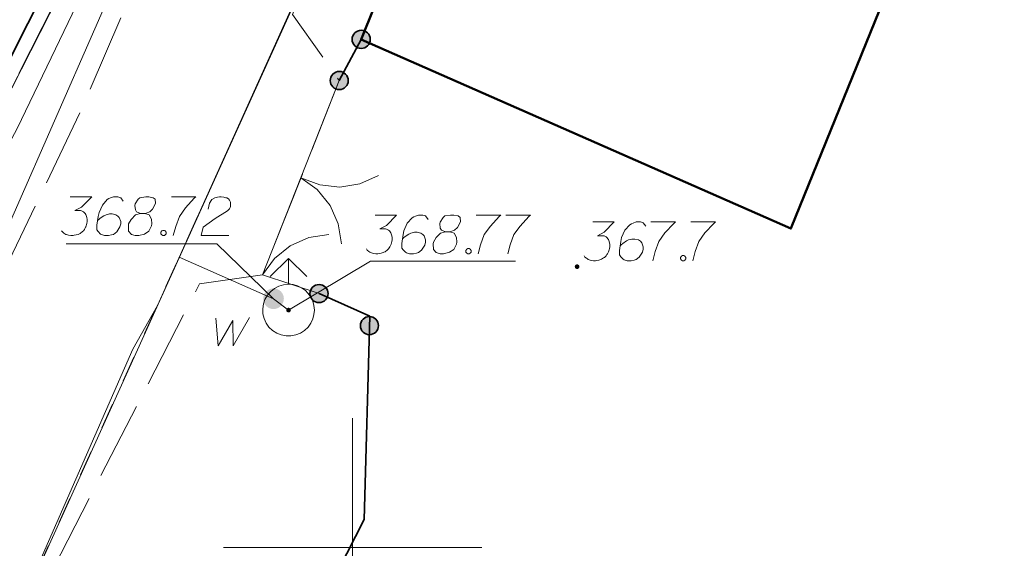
# Model space of a CAD drawing. Header units: metres. Extents: x 5555129 to 5556676, y 5635595 to 5636517.
# Tile 53 of 255: x 5555294 to 5555313, y 5636250 to 5636260. Entities that reach past the tile are written whole.
import ezdxf

# ---------------------------------------------------------------- set-up
doc = ezdxf.new("R2010")
doc.units = ezdxf.units.M
doc.header["$MEASUREMENT"] = 0
for name, pattern in [('L_0_06', [2, 1.5, -0.5]), ('PRZER1-1', [2, 1, -1]), ('PRZER3-1', [4, 3, -1])]:
    doc.linetypes.add(name, pattern=pattern)
for name, color, linetype, lineweight in [('#digitalizacja', 7, 'Continuous', 18), ('#skartowane', 7, 'Continuous', 18), ('#zmodyfikowane', 7, 'Continuous', 18)]:
    doc.layers.add(name, color=color, linetype=linetype, lineweight=lineweight)
for name, color, linetype, lineweight, true_color in [('GESBZO', 7, 'Continuous', 50, 0x0a0909), ('GESDZI', 7, 'Continuous', 18, 0x0a0909), ('GESKKL', 7, 'PRZER3-1', 18, 0x008000), ('GESUZY', 7, 'PRZER1-1', 18, 0x008000), ('GULENN', 1, 'Continuous', 18, 0xff0000)]:
    doc.layers.add(name, color=color, linetype=linetype, lineweight=lineweight, true_color=true_color)

# ---------------------------------------------------------------- blocks, each defined once
blk = doc.blocks.new('SLBRA')
at = {"color": 0, "flags": 128}
for points in [[(0, 0), (-0.068148, -0.517638), (-0.267949, -1), (-0.585786, -1.414214), (-1, -1.732051)], [(1, -1.732051), (0.585786, -1.414214), (0.267949, -1), (0.068148, -0.517638), (0, 0)]]:
    blk.add_lwpolyline(points, dxfattribs=at)
blk = doc.blocks.new('KOLO_1')
blk.add_hatch(color=0).paths.add_polyline_path([(0, -0.5), (-0.12941, -0.482963), (-0.25, -0.433013), (-0.353553, -0.353553), (-0.433013, -0.25), (-0.482963, -0.12941), (-0.5, 0), (-0.482963, 0.12941), (-0.433013, 0.25), (-0.353553, 0.353553), (-0.25, 0.433013), (-0.12941, 0.482963), (0, 0.5), (0.12941, 0.482963), (0.25, 0.433013), (0.353553, 0.353553), (0.433013, 0.25), (0.482963, 0.12941), (0.5, 0), (0.482963, -0.12941), (0.433013, -0.25), (0.353553, -0.353553), (0.25, -0.433013), (0.12941, -0.482963)])
blk = doc.blocks.new('SUUS02')
at = {"color": 0, "flags": 128}
blk.add_lwpolyline([(1, 0), (0.984808, -0.173648), (0.939693, -0.34202), (0.866025, -0.5), (0.766044, -0.642788), (0.642788, -0.766044), (0.5, -0.866025), (0.34202, -0.939693), (0.173648, -0.984808), (0, -1), (-0.173648, -0.984808), (-0.34202, -0.939693), (-0.5, -0.866025), (-0.654861, -0.75575), (-0.786053, -0.618159), (-0.888835, -0.458227), (-0.959493, -0.281733), (-0.995472, -0.095056), (-0.995472, 0.095056), (-0.959493, 0.281733), (-0.888835, 0.458227), (-0.786053, 0.618159), (-0.654861, 0.75575), (-0.5, 0.866025), (-0.327068, 0.945001), (-0.142315, 0.989821), (0.047582, 0.998867), (0.235759, 0.971812), (0.415415, 0.909632), (0.580057, 0.814576), (0.723734, 0.690079), (0.841254, 0.540641), (0.928368, 0.371662), (0.981929, 0.189251), (1, 0)], close=True, dxfattribs=at)
for points in [[(1.292893, 0.707107), (2, 0), (1.292893, -0.707107)], [(1, 0), (2, 0)]]:
    blk.add_lwpolyline(points, dxfattribs=at)

msp = doc.modelspace()

# ---------------------------------------------------------------- hatches: boundary and pattern name
at = {"layer": '#digitalizacja', "linetype": 'Continuous', "lineweight": 18}
h = msp.add_hatch(color=7, dxfattribs=at)
edge = h.paths.add_edge_path()
edge.add_arc((5555298.76, 5636254.59), 0.045, 0, 360)
at = {"layer": '#skartowane', "linetype": 'Continuous', "lineweight": 35}
h = msp.add_hatch(color=7, dxfattribs=at)
edge = h.paths.add_edge_path()
edge.add_arc((5555300.165, 5636259.826), 0.175, 0, 360)
h = msp.add_hatch(color=7, dxfattribs=at)
edge = h.paths.add_edge_path()
edge.add_arc((5555299.74, 5636259.03), 0.175, 0, 360)
h = msp.add_hatch(color=7, dxfattribs=at)
edge = h.paths.add_edge_path()
edge.add_arc((5555299.35, 5636254.91), 0.175, 0, 360)
at = {"layer": '#skartowane', "linetype": 'Continuous', "lineweight": 18}
h = msp.add_hatch(color=7, dxfattribs=at)
edge = h.paths.add_edge_path()
edge.add_arc((5555298.47, 5636254.81), 0.2, 0, 360)
at = {"layer": '#skartowane', "linetype": 'Continuous', "lineweight": 35}
h = msp.add_hatch(color=7, dxfattribs=at)
edge = h.paths.add_edge_path()
edge.add_arc((5555300.325, 5636254.289), 0.175, 0, 360)
at = {"layer": '#zmodyfikowane', "linetype": 'Continuous', "lineweight": 18}
h = msp.add_hatch(color=7, dxfattribs=at)
edge = h.paths.add_edge_path()
edge.add_arc((5555304.34, 5636255.43), 0.045, 0, 360)

# ---------------------------------------------------------------- linework, layer by layer
at = {"layer": '#digitalizacja', "color": 5, "linetype": 'Continuous', "lineweight": 18}
for q in [(5555296.647, 5636255.611), (5555298.76, 5636254.59)]:
    msp.add_line((5555298.47, 5636254.81), q, dxfattribs=at)
at = {"layer": '#digitalizacja', "color": 5, "linetype": 'Continuous', "lineweight": 18, "flags": 128}
for points in [[(5555337.162, 5636356.758), (5555333.91, 5636346.86), (5555332.141, 5636340.262), (5555329.659, 5636333.256), (5555325.007, 5636321.927), (5555321.758, 5636311.173), (5555318.74, 5636301.601), (5555313.524, 5636290.896), (5555310.011, 5636284.703), (5555306.61, 5636278.7), (5555301.965, 5636267.989), (5555298.98, 5636260.79), (5555296.225, 5636254.68), (5555295.748, 5636253.835)], [(5555295.748, 5636253.835), (5555291.221, 5636243.514), (5555282.539, 5636228.279), (5555280.252, 5636224.266)]]:
    msp.add_lwpolyline(points, dxfattribs=at)
at = {"layer": '#digitalizacja', "color": 1, "linetype": 'Continuous', "lineweight": 18, "flags": 128}
msp.add_lwpolyline([(5555284.639, 5636239.754), (5555291.106, 5636251.135), (5555296.575, 5636263.596)], dxfattribs=at)
at = {"layer": '#skartowane', "color": 7, "linetype": 'Continuous', "lineweight": 35}
msp.add_line((5555300.165, 5636259.826), (5555299.74, 5636259.03), dxfattribs=at)
at = {"layer": '#skartowane', "color": 7, "linetype": 'Continuous', "lineweight": 18}
for p, q in [((5555299.74, 5636259.03), (5555298.26, 5636255.27)), ((5555298.26, 5636255.27), (5555299.35, 5636254.91))]:
    msp.add_line(p, q, dxfattribs=at)
at = {"layer": '#skartowane', "color": 7, "linetype": 'L_0_06', "lineweight": 18, "flags": 128}
msp.add_lwpolyline([(5555319.91, 5636279.38), (5555323.03, 5636275.28), (5555329.28, 5636268.46), (5555334.03, 5636263.4), (5555345.03, 5636252.49), (5555346.54, 5636251.45), (5555345.73, 5636247.93), (5555332.42, 5636261.49), (5555327.2, 5636266.8), (5555317.86, 5636277.41), (5555315.42, 5636280.01), (5555313.35, 5636281.16), (5555310.91, 5636281.48), (5555308.55, 5636280.93), (5555307.33, 5636278.49), (5555300.21, 5636263.98), (5555298.84, 5636260.31), (5555299.74, 5636259.03), (5555298.26, 5636255.27), (5555297.04, 5636255.1), (5555292.88, 5636247), (5555292.08, 5636246.05), (5555288.59, 5636239.37), (5555285.9, 5636234.86), (5555282.53, 5636231.41), (5555279.83, 5636229.99), (5555275.41, 5636228.95), (5555271.53, 5636229.31), (5555268.13, 5636230.4), (5555264.62, 5636232.17), (5555253.07, 5636239.68), (5555243.27, 5636245.93), (5555229.11, 5636254.41), (5555220.5, 5636258.77), (5555213.45, 5636261.65), (5555208.14, 5636263.06), (5555202.51, 5636263.31), (5555198.72, 5636262.51), (5555193.02, 5636260.05), (5555189.79, 5636257.33), (5555186.81, 5636252.47), (5555184.72, 5636245.33), (5555179.71, 5636245.97), (5555181.09, 5636251.46), (5555182.84, 5636255.67), (5555185.21, 5636259.68), (5555188.88, 5636264.05), (5555188.73, 5636266.82), (5555186.51, 5636270.36), (5555177.24, 5636279.14), (5555172.12, 5636284.35), (5555168.67, 5636288.73), (5555165.68, 5636293.64), (5555163.11, 5636298.61), (5555159.69, 5636305.28), (5555154.96, 5636314.88), (5555157.25, 5636316.15), (5555161.87, 5636306.69), (5555165.41, 5636299.79), (5555167.81, 5636295.12), (5555170.82, 5636290.32), (5555174.09, 5636286.04), (5555178.95, 5636281.15), (5555193.27, 5636269.09), (5555198.74, 5636266.34), (5555202.91, 5636266.53), (5555208.67, 5636266.05), (5555214.33, 5636264.32), (5555221.74, 5636261.36), (5555230.37, 5636257.02), (5555244.89, 5636248.46), (5555254.7, 5636242.22), (5555266.71, 5636234.85), (5555271.59, 5636232.9), (5555275.32, 5636232.51), (5555278.58, 5636233.38), (5555282.52, 5636236.11), (5555285.35, 5636239.7), (5555289.44, 5636247.37), (5555294.78, 5636258.52), (5555297.61, 5636265.12), (5555304.52, 5636279.57), (5555309.3, 5636287.58), (5555310.96, 5636291.13)], dxfattribs=at)
at = {"layer": '#skartowane', "color": 7, "linetype": 'Continuous', "lineweight": 35, "flags": 128}
for points in [[(5555294.6, 5636264.97), (5555294.19, 5636264.03), (5555294.6, 5636261.89), (5555284.46, 5636241.75), (5555282.65, 5636239.36), (5555280.44, 5636237.3), (5555277.57, 5636236.14), (5555274.71, 5636235.37), (5555271.67, 5636235.59), (5555268.78, 5636236.15), (5555266.05, 5636237.48), (5555263.48, 5636238.92), (5555256.02, 5636244.07), (5555263.72, 5636256.91)], [(5555298.04, 5636246.25), (5555300.22, 5636250.54), (5555300.33, 5636254.47), (5555299.35, 5636254.91)]]:
    msp.add_lwpolyline(points, dxfattribs=at)
at = {"layer": '#skartowane', "color": 5, "linetype": 'Continuous', "lineweight": 18, "flags": 128}
for points in [[(5555294.541, 5636256.781), (5555294.954, 5636256.781), (5555294.759, 5636256.58), (5555294.629, 5636256.515), (5555294.735, 5636256.515), (5555294.759, 5636256.51), (5555294.771, 5636256.504), (5555294.783, 5636256.498), (5555294.795, 5636256.492), (5555294.818, 5636256.474), (5555294.83, 5636256.456), (5555294.842, 5636256.439), (5555294.848, 5636256.421), (5555294.86, 5636256.38), (5555294.865, 5636256.344), (5555294.865, 5636256.326), (5555294.865, 5636256.303), (5555294.86, 5636256.267), (5555294.854, 5636256.244), (5555294.848, 5636256.22), (5555294.842, 5636256.202), (5555294.836, 5636256.191), (5555294.83, 5636256.179), (5555294.824, 5636256.167), (5555294.812, 5636256.149), (5555294.795, 5636256.126), (5555294.777, 5636256.108), (5555294.765, 5636256.096), (5555294.747, 5636256.084), (5555294.73, 5636256.073), (5555294.706, 5636256.061), (5555294.694, 5636256.055), (5555294.653, 5636256.043), (5555294.617, 5636256.037), (5555294.594, 5636256.031), (5555294.552, 5636256.031), (5555294.505, 5636256.037), (5555294.487, 5636256.043), (5555294.47, 5636256.049), (5555294.452, 5636256.055), (5555294.434, 5636256.067), (5555294.417, 5636256.078), (5555294.387, 5636256.102), (5555294.369, 5636256.126)], [(5555295.562, 5636256.698), (5555295.515, 5636256.763), (5555295.462, 5636256.781), (5555295.379, 5636256.781), (5555295.32, 5636256.758), (5555295.285, 5636256.746), (5555295.255, 5636256.728), (5555295.161, 5636256.622), (5555295.096, 5636256.48), (5555295.078, 5636256.403), (5555295.054, 5636256.232), (5555295.054, 5636256.143), (5555295.078, 5636256.108), (5555295.125, 5636256.061), (5555295.143, 5636256.049), (5555295.202, 5636256.031), (5555295.279, 5636256.031), (5555295.338, 5636256.043), (5555295.379, 5636256.055), (5555295.438, 5636256.102), (5555295.497, 5636256.197), (5555295.515, 5636256.256), (5555295.515, 5636256.303), (5555295.485, 5636256.38), (5555295.462, 5636256.409), (5555295.42, 5636256.433), (5555295.35, 5636256.45), (5555295.297, 5636256.45), (5555295.232, 5636256.433), (5555295.19, 5636256.415), (5555295.119, 5636256.368), (5555295.084, 5636256.338), (5555295.066, 5636256.321)], [(5555295.899, 5636256.456), (5555295.981, 5636256.456), (5555296.005, 5636256.462), (5555296.076, 5636256.492), (5555296.129, 5636256.539), (5555296.188, 5636256.651), (5555296.182, 5636256.734), (5555296.141, 5636256.763), (5555296.058, 5636256.781), (5555295.999, 5636256.781), (5555295.887, 5636256.763), (5555295.852, 5636256.734), (5555295.792, 5636256.645), (5555295.787, 5636256.616), (5555295.798, 5636256.527), (5555295.822, 5636256.492), (5555295.899, 5636256.456), (5555295.804, 5636256.433), (5555295.716, 5636256.344), (5555295.668, 5636256.256), (5555295.663, 5636256.226), (5555295.668, 5636256.114), (5555295.722, 5636256.055), (5555295.792, 5636256.031), (5555295.863, 5636256.031), (5555295.976, 5636256.061), (5555296.058, 5636256.114), (5555296.111, 5636256.22), (5555296.117, 5636256.256), (5555296.111, 5636256.35), (5555296.064, 5636256.433), (5555295.981, 5636256.456)], [(5555296.495, 5636256.781), (5555296.968, 5636256.781), (5555296.938, 5636256.752), (5555296.767, 5636256.569), (5555296.649, 5636256.403), (5555296.578, 5636256.208), (5555296.531, 5636256.031)], [(5555297.204, 5636256.545), (5555297.233, 5636256.657), (5555297.28, 5636256.728), (5555297.334, 5636256.758), (5555297.387, 5636256.775), (5555297.428, 5636256.781), (5555297.458, 5636256.781), (5555297.511, 5636256.775), (5555297.546, 5636256.763), (5555297.564, 5636256.758), (5555297.599, 5636256.74), (5555297.617, 5636256.716), (5555297.629, 5636256.693), (5555297.635, 5636256.675), (5555297.641, 5636256.651), (5555297.641, 5636256.622), (5555297.635, 5636256.592), (5555297.629, 5636256.574), (5555297.617, 5636256.551), (5555297.599, 5636256.527), (5555297.582, 5636256.51), (5555297.34, 5636256.362), (5555297.109, 5636256.191), (5555297.068, 5636256.031), (5555297.605, 5636256.031)], [(5555300.437, 5636256.428), (5555300.85, 5636256.428), (5555300.655, 5636256.227), (5555300.525, 5636256.162), (5555300.632, 5636256.162), (5555300.655, 5636256.156), (5555300.667, 5636256.15), (5555300.679, 5636256.144), (5555300.691, 5636256.138), (5555300.714, 5636256.12), (5555300.726, 5636256.103), (5555300.738, 5636256.085), (5555300.744, 5636256.067), (5555300.756, 5636256.026), (5555300.762, 5636255.991), (5555300.762, 5636255.973), (5555300.762, 5636255.949), (5555300.756, 5636255.914), (5555300.75, 5636255.89), (5555300.744, 5636255.867), (5555300.738, 5636255.849), (5555300.732, 5636255.837), (5555300.726, 5636255.825), (5555300.72, 5636255.813), (5555300.708, 5636255.796), (5555300.691, 5636255.772), (5555300.673, 5636255.754), (5555300.661, 5636255.743), (5555300.643, 5636255.731), (5555300.626, 5636255.719), (5555300.602, 5636255.707), (5555300.59, 5636255.701), (5555300.549, 5636255.689), (5555300.514, 5636255.683), (5555300.49, 5636255.678), (5555300.449, 5636255.678), (5555300.401, 5636255.683), (5555300.384, 5636255.689), (5555300.366, 5636255.695), (5555300.348, 5636255.701), (5555300.33, 5636255.713), (5555300.313, 5636255.725), (5555300.283, 5636255.748), (5555300.265, 5636255.772)], [(5555301.458, 5636256.345), (5555301.411, 5636256.41), (5555301.358, 5636256.428), (5555301.275, 5636256.428), (5555301.216, 5636256.404), (5555301.181, 5636256.392), (5555301.151, 5636256.374), (5555301.057, 5636256.268), (5555300.992, 5636256.126), (5555300.974, 5636256.05), (5555300.95, 5636255.878), (5555300.95, 5636255.79), (5555300.974, 5636255.754), (5555301.021, 5636255.707), (5555301.039, 5636255.695), (5555301.098, 5636255.678), (5555301.175, 5636255.678), (5555301.234, 5636255.689), (5555301.275, 5636255.701), (5555301.334, 5636255.748), (5555301.393, 5636255.843), (5555301.411, 5636255.902), (5555301.411, 5636255.949), (5555301.382, 5636256.026), (5555301.358, 5636256.055), (5555301.317, 5636256.079), (5555301.246, 5636256.097), (5555301.193, 5636256.097), (5555301.128, 5636256.079), (5555301.086, 5636256.061), (5555301.015, 5636256.014), (5555300.98, 5636255.985), (5555300.962, 5636255.967)], [(5555301.795, 5636256.103), (5555301.878, 5636256.103), (5555301.901, 5636256.109), (5555301.972, 5636256.138), (5555302.025, 5636256.185), (5555302.084, 5636256.298), (5555302.078, 5636256.38), (5555302.037, 5636256.41), (5555301.954, 5636256.428), (5555301.895, 5636256.428), (5555301.783, 5636256.41), (5555301.748, 5636256.38), (5555301.689, 5636256.292), (5555301.683, 5636256.262), (5555301.695, 5636256.174), (5555301.718, 5636256.138), (5555301.795, 5636256.103), (5555301.7, 5636256.079), (5555301.612, 5636255.991), (5555301.565, 5636255.902), (5555301.559, 5636255.872), (5555301.565, 5636255.76), (5555301.618, 5636255.701), (5555301.689, 5636255.678), (5555301.759, 5636255.678), (5555301.872, 5636255.707), (5555301.954, 5636255.76), (5555302.007, 5636255.867), (5555302.013, 5636255.902), (5555302.007, 5636255.996), (5555301.96, 5636256.079), (5555301.878, 5636256.103)], [(5555302.391, 5636256.428), (5555302.864, 5636256.428), (5555302.834, 5636256.398), (5555302.663, 5636256.215), (5555302.545, 5636256.05), (5555302.474, 5636255.855), (5555302.427, 5636255.678)], [(5555302.964, 5636256.428), (5555303.436, 5636256.428), (5555303.407, 5636256.398), (5555303.236, 5636256.215), (5555303.118, 5636256.05), (5555303.047, 5636255.855), (5555302.999, 5636255.678)], [(5555296.33, 5636256.132), (5555296.359, 5636256.132), (5555296.377, 5636256.12), (5555296.395, 5636256.096), (5555296.395, 5636256.067), (5555296.377, 5636256.043), (5555296.359, 5636256.031), (5555296.33, 5636256.031), (5555296.312, 5636256.043), (5555296.294, 5636256.067), (5555296.294, 5636256.096), (5555296.312, 5636256.12), (5555296.33, 5636256.132)], [(5555302.226, 5636255.778), (5555302.255, 5636255.778), (5555302.273, 5636255.766), (5555302.291, 5636255.743), (5555302.291, 5636255.713), (5555302.273, 5636255.689), (5555302.255, 5636255.678), (5555302.226, 5636255.678), (5555302.208, 5636255.689), (5555302.19, 5636255.713), (5555302.19, 5636255.743), (5555302.208, 5636255.766), (5555302.226, 5636255.778)]]:
    msp.add_lwpolyline(points, dxfattribs=at)
at = {"layer": '#skartowane', "color": 7, "linetype": 'Continuous', "lineweight": 18, "flags": 128}
for points in [[(5555304.645, 5636256.294), (5555305.059, 5636256.294), (5555304.864, 5636256.094), (5555304.734, 5636256.029), (5555304.84, 5636256.029), (5555304.864, 5636256.023), (5555304.876, 5636256.017), (5555304.887, 5636256.011), (5555304.899, 5636256.005), (5555304.923, 5636255.987), (5555304.935, 5636255.97), (5555304.946, 5636255.952), (5555304.952, 5636255.934), (5555304.964, 5636255.893), (5555304.97, 5636255.857), (5555304.97, 5636255.84), (5555304.97, 5636255.816), (5555304.964, 5636255.781), (5555304.958, 5636255.757), (5555304.952, 5636255.733), (5555304.946, 5636255.716), (5555304.941, 5636255.704), (5555304.935, 5636255.692), (5555304.929, 5636255.68), (5555304.917, 5636255.663), (5555304.899, 5636255.639), (5555304.882, 5636255.621), (5555304.87, 5636255.609), (5555304.852, 5636255.598), (5555304.834, 5636255.586), (5555304.811, 5636255.574), (5555304.799, 5636255.568), (5555304.758, 5636255.556), (5555304.722, 5636255.55), (5555304.698, 5636255.544), (5555304.657, 5636255.544), (5555304.61, 5636255.55), (5555304.592, 5636255.556), (5555304.574, 5636255.562), (5555304.557, 5636255.568), (5555304.539, 5636255.58), (5555304.521, 5636255.592), (5555304.492, 5636255.615), (5555304.474, 5636255.639)], [(5555305.667, 5636256.212), (5555305.62, 5636256.277), (5555305.567, 5636256.294), (5555305.484, 5636256.294), (5555305.425, 5636256.271), (5555305.389, 5636256.259), (5555305.36, 5636256.241), (5555305.265, 5636256.135), (5555305.2, 5636255.993), (5555305.183, 5636255.917), (5555305.159, 5636255.745), (5555305.159, 5636255.657), (5555305.183, 5636255.621), (5555305.23, 5636255.574), (5555305.248, 5636255.562), (5555305.307, 5636255.544), (5555305.383, 5636255.544), (5555305.442, 5636255.556), (5555305.484, 5636255.568), (5555305.543, 5636255.615), (5555305.602, 5636255.71), (5555305.62, 5636255.769), (5555305.62, 5636255.816), (5555305.59, 5636255.893), (5555305.567, 5636255.922), (5555305.525, 5636255.946), (5555305.454, 5636255.964), (5555305.401, 5636255.964), (5555305.336, 5636255.946), (5555305.295, 5636255.928), (5555305.224, 5636255.881), (5555305.189, 5636255.852), (5555305.171, 5636255.834)], [(5555305.767, 5636256.294), (5555306.24, 5636256.294), (5555306.21, 5636256.265), (5555306.039, 5636256.082), (5555305.921, 5636255.917), (5555305.85, 5636255.722), (5555305.803, 5636255.544)], [(5555306.541, 5636256.294), (5555307.013, 5636256.294), (5555306.984, 5636256.265), (5555306.812, 5636256.082), (5555306.694, 5636255.917), (5555306.623, 5636255.722), (5555306.576, 5636255.544)], [(5555294.463, 5636255.871), (5555297.371, 5636255.871), (5555298.47, 5636254.81)], [(5555303.148, 5636255.533), (5555300.347, 5636255.533), (5555298.76, 5636254.59)], [(5555306.375, 5636255.645), (5555306.405, 5636255.645), (5555306.423, 5636255.633), (5555306.44, 5636255.609), (5555306.44, 5636255.58), (5555306.423, 5636255.556), (5555306.405, 5636255.544), (5555306.375, 5636255.544), (5555306.358, 5636255.556), (5555306.34, 5636255.58), (5555306.34, 5636255.609), (5555306.358, 5636255.633), (5555306.375, 5636255.645)], [(5555297.355, 5636254.434), (5555297.402, 5636253.897), (5555297.685, 5636254.387), (5555297.691, 5636253.897), (5555298.004, 5636254.446)]]:
    msp.add_lwpolyline(points, dxfattribs=at)
at = {"layer": '#skartowane', "color": 7, "flags": 128}
msp.add_lwpolyline([(5555298.26, 5636255.27), (5555298.49, 5636255.587), (5555298.794, 5636255.833), (5555299.152, 5636255.993), (5555299.539, 5636256.054)], dxfattribs=at)
at = {"layer": '#skartowane', "color": 7, "linetype": 'Continuous', "lineweight": 35}
for centre in [(5555300.165, 5636259.826), (5555299.74, 5636259.03), (5555299.35, 5636254.91), (5555300.325, 5636254.289)]:
    msp.add_circle(centre, 0.175, dxfattribs=at)
at = {"color": 7, "linetype": 'Continuous', "lineweight": 18, "flags": 128}
for points in [[(5555300, 5636247.5), (5555300, 5636252.5)], [(5555297.5, 5636250), (5555302.5, 5636250)]]:
    msp.add_lwpolyline(points, dxfattribs=at)
at = {"layer": 'GESBZO', "color": 7, "linetype": 'Continuous', "lineweight": 50, "flags": 128}
msp.add_lwpolyline([(5555311.808, 5636264.379), (5555308.473, 5636256.165), (5555300.165, 5636259.826), (5555303.369, 5636267.8), (5555305.316, 5636266.953), (5555311.808, 5636264.379)], close=True, dxfattribs=at)
at = {"layer": 'GESDZI', "color": 96, "linetype": 'Continuous', "lineweight": 18, "flags": 128}
for points in [[(5555274.997, 5636234.98), (5555279.944, 5636236.523), (5555284.476, 5636241.337), (5555311.27, 5636293.99), (5555320.16, 5636317.28), (5555322.368, 5636323.208), (5555323.59, 5636326.49), (5555326.04, 5636333.05), (5555329.61, 5636344.98), (5555332.15, 5636353.64), (5555334.3, 5636361.82), (5555338.11, 5636369.71), (5555344.55, 5636379.2), (5555375.95, 5636415.45), (5555379.69, 5636419.03), (5555405.333, 5636448.297), (5555411.98, 5636454.27), (5555423.54, 5636462.48), (5555437.099, 5636466.554), (5555448.915, 5636470.374), (5555453.72, 5636472.454), (5555460.799, 5636470.534), (5555464.253, 5636468.493)], [(5555342.54, 5636360.36), (5555325.26, 5636314.3), (5555323.65, 5636312.16), (5555321.55, 5636300.85), (5555316.27, 5636290.41), (5555313.36, 5636286.16), (5555307.64, 5636279.94), (5555302.66, 5636268.89), (5555289.79, 5636240.47), (5555285.05, 5636232.31), (5555280.777, 5636227.568), (5555269.6, 5636229.495)]]:
    msp.add_lwpolyline(points, dxfattribs=at)
for points in [[(5555255.64, 5636244), (5555291.92, 5636304.86), (5555311.27, 5636293.99), (5555284.476, 5636241.337), (5555279.944, 5636236.523), (5555274.997, 5636234.98), (5555269.493, 5636235.495), (5555265.022, 5636237.714), (5555255.64, 5636244)], [(5555280.777, 5636227.568), (5555285.05, 5636232.31), (5555289.79, 5636240.47), (5555302.66, 5636268.89), (5555307.64, 5636279.94), (5555313.36, 5636286.16), (5555323.464, 5636270.143), (5555330.681, 5636262.484), (5555338.272, 5636254.204), (5555345.595, 5636246.667), (5555341.244, 5636240.506), (5555336.038, 5636234.966), (5555332.099, 5636232.226), (5555322.941, 5636229.367), (5555314.027, 5636226.763), (5555306.629, 5636221.293), (5555300.802, 5636216.239), (5555298.924, 5636211.274), (5555285.045, 5636223.354), (5555280.777, 5636227.568)]]:
    msp.add_lwpolyline(points, close=True, dxfattribs=at)
at = {"layer": 'GESKKL', "color": 96, "linetype": 'PRZER3-1', "lineweight": 18, "ltscale": 0.5, "true_color": 0x008000}
msp.add_lwpolyline([(5555255.64, 5636244), (5555265.022, 5636237.714), (5555269.493, 5636235.495), (5555274.997, 5636234.98), (5555279.944, 5636236.523), (5555284.476, 5636241.337), (5555294.683, 5636261.4), (5555290.811, 5636263.67), (5555283.663, 5636251.573), (5555270.013, 5636259.716), (5555277.529, 5636272.351), (5555279.243, 5636271.33), (5555292.171, 5636287.889), (5555284.52, 5636292.447), (5555255.64, 5636244)], close=True, dxfattribs=at)
at = {"layer": 'GESUZY', "color": 96, "linetype": 'PRZER1-1', "lineweight": 18, "ltscale": 0.5, "true_color": 0x008000}
for points in [[(5555334.3, 5636361.82), (5555332.15, 5636353.64), (5555329.61, 5636344.98), (5555328.029, 5636339.695), (5555326.04, 5636333.05), (5555323.59, 5636326.49), (5555322.368, 5636323.208), (5555320.16, 5636317.28), (5555311.27, 5636293.99), (5555294.683, 5636261.4), (5555284.476, 5636241.337), (5555279.944, 5636236.523), (5555274.997, 5636234.98)], [(5555274.29, 5636228.681), (5555280.777, 5636227.568), (5555285.05, 5636232.31), (5555289.79, 5636240.47), (5555302.66, 5636268.89), (5555307.64, 5636279.94), (5555313.36, 5636286.16), (5555316.27, 5636290.41), (5555321.55, 5636300.85), (5555323.65, 5636312.16), (5555325.26, 5636314.3), (5555342.54, 5636360.36)], [(5555308.747, 5636234.156), (5555289.79, 5636240.47), (5555302.66, 5636268.89), (5555307.64, 5636279.94), (5555313.36, 5636286.16), (5555323.464, 5636270.143)]]:
    msp.add_lwpolyline(points, dxfattribs=at)
at = {"layer": 'GULENN', "color": 1, "linetype": 'Continuous', "lineweight": 18, "true_color": 0xff0000, "flags": 128}
msp.add_lwpolyline([(5555270.87, 5636234.33), (5555274.44, 5636234.59), (5555277.62, 5636235.15), (5555281.05, 5636237.08), (5555283.64, 5636239.52), (5555287.06, 5636246.04), (5555293.51, 5636258.1), (5555296.22, 5636263.74)], dxfattribs=at)

# ---------------------------------------------------------------- block references
at = {"layer": '#skartowane', "color": 7, "lineweight": 18}
for name, p, xscale, yscale, zscale, rotation in [('SLBRA', (5555299, 5636257.15), 0.7499999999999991, 0.7499999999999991, 0.7499999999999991, 61.52512726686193), ('SUUS02', (5555298.76, 5636254.59), 0.5, 0.5, 0.5, 90), ('KOLO_1', (5555298.76, 5636254.59), 0.09, 0.09, 0.09, 90)]:
    msp.add_blockref(name, p, dxfattribs=dict(at, xscale=xscale, yscale=yscale, zscale=zscale, rotation=rotation))

doc.saveas('drawing.dxf')
